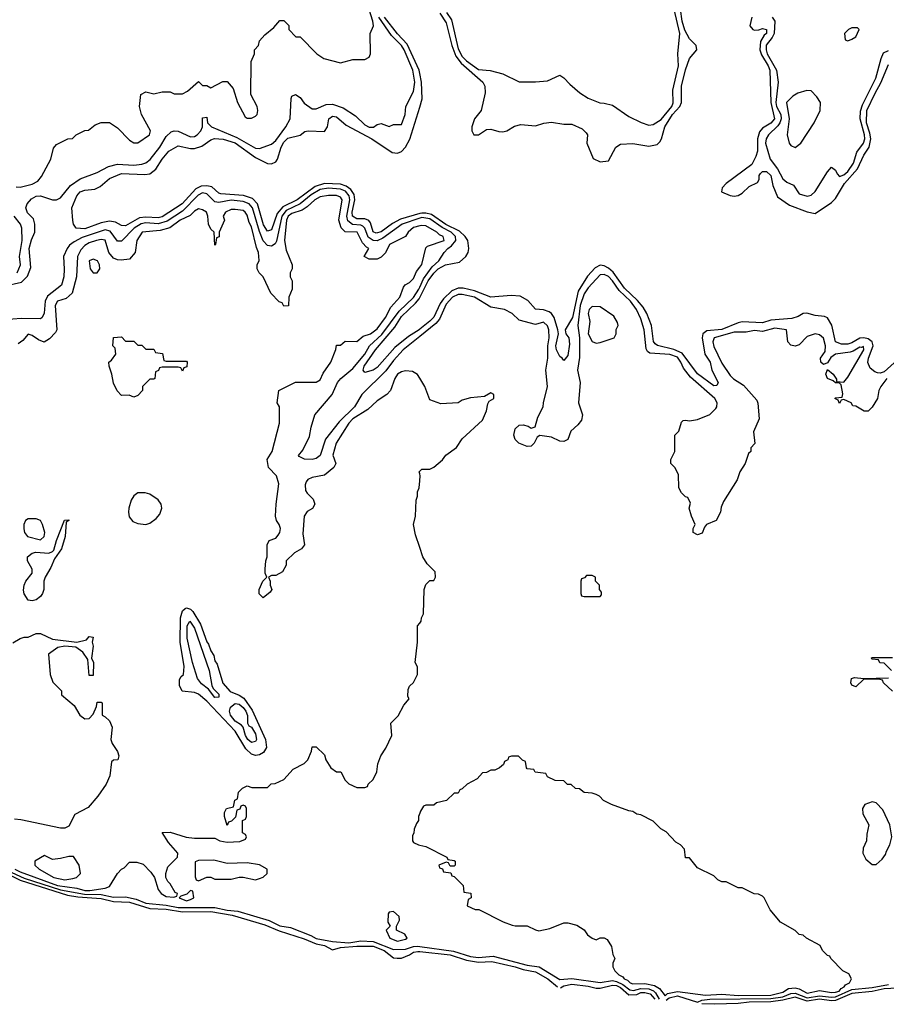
# Model space of a CAD drawing. Header units: inches. Extents: x 2668334 to 2765628, y 828034 to 955234.
# Tile 119 of 218: x 2728028 to 2732300, y 830945 to 835798. Entities that reach past the tile are written whole.
import ezdxf

# ---------------------------------------------------------------- set-up
doc = ezdxf.new("R2010")
doc.units = ezdxf.units.IN
doc.header["$MEASUREMENT"] = 0
doc.layers.add('C7823', color=7, linetype='Continuous')
doc.layers.add('C7833', color=7, linetype='Continuous')

msp = doc.modelspace()

# ---------------------------------------------------------------- linework, layer by layer
at = {"layer": 'C7823', "color": 4}
for points, elevation in [([(2727950, 834484.7), (2728036.5, 834503.5), (2728066.4, 834533.6), (2728083, 834577), (2728074, 834670), (2728086.6, 834713.4), (2728103.5, 834750), (2728103.1, 834790), (2728096.3, 834816.3), (2728065.8, 834845.8), (2728058, 834870), (2728065.1, 834890), (2728085.7, 834914.3), (2728110, 834928.5), (2728130, 834930.4), (2728189.3, 834910.7), (2728210, 834910.5), (2728230, 834920.7), (2728278.9, 834981.1), (2728325.7, 835014.3), (2728410, 835044.9), (2728465.7, 835074.3), (2728510, 835085.8), (2728590, 835081.6), (2728630, 835086), (2728650, 835092.9), (2728671.4, 835108.6), (2728719.1, 835170), (2728750, 835222), (2728774.5, 835245.5), (2728790, 835250.4), (2728810, 835248.8), (2728870, 835220.3), (2728890, 835221.6), (2728902.7, 835230), (2728920.9, 835250), (2728929.5, 835270), (2728930, 835314), (2728950, 835318), (2728954, 835290), (2728974, 835270), (2729097.8, 835217.8), (2729190, 835165.5), (2729210, 835163.6), (2729270, 835184.6), (2729290, 835201.7), (2729340.5, 835270), (2729360.7, 835310), (2729365.6, 835410), (2729370, 835421), (2729388, 835430), (2729410, 835414.8), (2729430, 835386.8), (2729470, 835358), (2729490, 835358), (2729539.5, 835380.5), (2729570, 835382), (2729622.8, 835362.8), (2729683.9, 835323.9), (2729730, 835280.5), (2729750, 835268.7), (2729771.7, 835268.3), (2729790, 835281), (2729810, 835286), (2729850, 835272), (2729870, 835282), (2729910, 835282), (2729929, 835330), (2729932.3, 835370), (2729970, 835444.7), (2729976.5, 835490), (2729966.2, 835550), (2729924, 835650), (2729910.8, 835670.8), (2729860.3, 835720.3), (2729799.2, 835810)], 8), ([(2728010, 834974), (2728030, 834972.2), (2728090, 834986.7), (2728117.6, 835002.4), (2728134.9, 835025.1), (2728181.2, 835110), (2728194.6, 835165.4), (2728210, 835182), (2728266, 835210), (2728288, 835212), (2728306, 835230), (2728350, 835252), (2728367.3, 835252.7), (2728400.2, 835279.8), (2728430, 835291.3), (2728470, 835291.3), (2728510, 835264.7), (2728570, 835204.7), (2728590, 835191.3), (2728610, 835191.3), (2728668, 835230), (2728672.7, 835250), (2728629, 835330), (2728619, 835370), (2728626, 835430), (2728650, 835442), (2728690, 835432), (2728730, 835442), (2728770, 835442), (2728790, 835432), (2728830, 835432), (2728854.6, 835445.4), (2728910, 835494), (2728930, 835474), (2728950, 835474), (2728970, 835462), (2729030, 835494), (2729050, 835494), (2729079.6, 835459.6), (2729102, 835390), (2729139.6, 835319.6), (2729150, 835312), (2729170, 835312), (2729190, 835322), (2729198, 835330), (2729202, 835350), (2729198, 835370), (2729168, 835430), (2729168.4, 835591.6), (2729186, 835630), (2729186, 835650), (2729206, 835670), (2729210, 835694), (2729236.4, 835723.6), (2729280.4, 835759.6), (2729310, 835794), (2729330, 835794), (2729354, 835770), (2729354, 835750), (2729390, 835714), (2729410, 835714), (2729492, 835630), (2729527.1, 835607.1), (2729610, 835586), (2729670, 835602), (2729730, 835602), (2729750, 835614), (2729758, 835630), (2729755.3, 835730), (2729772, 835768), (2729769.3, 835790), (2729750, 835849)], 12), ([(2730000, 835532.4), (2729996.5, 835550), (2729938, 835678), (2729890, 835728.7), (2729825.7, 835810)], 4), ([(2730000, 834842), (2729905, 834815), (2729865.9, 834794.1), (2729810, 834752.1), (2729785.7, 834745.7), (2729770, 834752.3), (2729757.2, 834797.2), (2729748.9, 834808.9), (2729730, 834816.8), (2729690, 834816.2), (2729669.4, 834829.4), (2729667.3, 834850), (2729680.5, 834910), (2729676.5, 834936.5), (2729660.5, 834960.5), (2729637.9, 834977.9), (2729610, 834988), (2729530, 834990.6), (2729484.2, 834975.8), (2729396.5, 834910), (2729324.7, 834875.3), (2729297.4, 834842.6), (2729270, 834762.7), (2729250, 834755.1), (2729230, 834787), (2729199.8, 834890), (2729176, 834916), (2729130.8, 834930.8), (2729020, 834940), (2729010, 834943), (2728974.6, 834974.6), (2728950, 834979.8), (2728923.1, 834976.9), (2728896.5, 834963.5), (2728828.9, 834890), (2728730, 834825.7), (2728710, 834821.1), (2728650, 834825), (2728618.3, 834821.7), (2728550, 834782), (2728530, 834783.6), (2728499.8, 834799.7), (2728470, 834804.7), (2728430, 834796.4), (2728350, 834766.6), (2728306.6, 834770), (2728294, 834790), (2728290, 834808), (2728285.4, 834870), (2728309.6, 834930), (2728327, 834950), (2728350, 834958.4), (2728397.7, 834962.3), (2728424, 834976), (2728470, 835014.4), (2728530, 835040.3), (2728645.1, 835034.9), (2728670, 835038), (2728699.1, 835060.9), (2728730, 835110.4), (2728763.6, 835150), (2728810, 835176.4), (2728870, 835163.1), (2728890, 835163.6), (2728925.8, 835174.2), (2728970, 835205.3), (2728987.7, 835212.3), (2729031.1, 835208.9), (2729090, 835190.2), (2729190, 835118.3), (2729250, 835088.7), (2729270, 835086.7), (2729290, 835097.3), (2729299.5, 835110), (2729316.9, 835170), (2729330, 835194), (2729350, 835213.7), (2729410, 835228), (2729433.6, 835246.4), (2729449.7, 835250.3), (2729530, 835246.7), (2729546, 835270), (2729552.3, 835310), (2729570, 835322.4), (2729590, 835318.4), (2729637.6, 835277.6), (2729764.4, 835210), (2729864, 835144), (2729890, 835140.3), (2729910, 835148.8), (2729930, 835170.4), (2729951.4, 835208.6), (2730000, 835367)], 4), ([(2730000, 834818.9), (2729913.4, 834790), (2729818.4, 834721.6), (2729790, 834707.9), (2729770, 834708.9), (2729745.8, 834725.8), (2729729.9, 834769.9), (2729719.8, 834779.8), (2729710, 834785.5), (2729669.2, 834789.2), (2729645.8, 834805.8), (2729640.2, 834830), (2729654.9, 834910), (2729652.4, 834930), (2729633.4, 834953.3), (2729610, 834963.2), (2729550, 834967.8), (2729510, 834961.5), (2729465.2, 834934.8), (2729410.1, 834889.9), (2729342.3, 834857.7), (2729320.4, 834830), (2729294.4, 834705.6), (2729287.3, 834692.7), (2729270, 834681), (2729250, 834684.4), (2729228.6, 834708.6), (2729210, 834754), (2729176.5, 834870), (2729159.8, 834890), (2729130, 834901.3), (2729070, 834908.2), (2729010, 834896.1), (2728990, 834899.7), (2728950, 834940.4), (2728930, 834943.8), (2728907.5, 834932.5), (2728830, 834854.2), (2728754.5, 834805.5), (2728710, 834792.5), (2728650, 834795.9), (2728627.5, 834792.5), (2728592.4, 834770), (2728530, 834707), (2728510, 834706.6), (2728474.8, 834754.8), (2728450, 834762.2), (2728336, 834724), (2728296.5, 834703.5), (2728274.2, 834685.8), (2728262.8, 834670), (2728244, 834630), (2728248.1, 834568.1), (2728244.9, 834530), (2728233.7, 834490), (2728164.9, 834435), (2728154.3, 834410), (2728148.1, 834351.9), (2728138.8, 834330), (2728130, 834322.7), (2728034.6, 834325.4), (2727910, 834316)], 8), ([(2730000, 834781.3), (2729970, 834773), (2729942.8, 834750), (2729930.7, 834729.3), (2729851.3, 834690), (2729831, 834649), (2729810, 834628), (2729790, 834618), (2729750, 834618), (2729726, 834630), (2729749, 834670), (2729736.9, 834676.9), (2729718.3, 834698.3), (2729691.3, 834750), (2729632.9, 834752.9), (2729612.3, 834772.2), (2729600.5, 834810), (2729618, 834910), (2729610, 834923.7), (2729590, 834931.1), (2729550, 834932.2), (2729510, 834925.6), (2729482.4, 834910), (2729445.2, 834874.8), (2729421.1, 834858.9), (2729370, 834843.1), (2729352.2, 834830), (2729343.8, 834810), (2729333.7, 834710), (2729342, 834662), (2729371, 834590), (2729371.3, 834570), (2729362, 834550), (2729362, 834530), (2729372, 834510), (2729372, 834470), (2729354, 834430), (2729352.7, 834387.3), (2729330, 834386), (2729322, 834402), (2729307.3, 834407.3), (2729266, 834450), (2729228, 834530), (2729208, 834550), (2729198, 834570), (2729198, 834590), (2729208.7, 834611.3), (2729206, 834650), (2729195.6, 834675.6), (2729170, 834777.2), (2729158.9, 834798.9), (2729150, 834834), (2729139.3, 834850), (2729130, 834857), (2729090, 834862.7), (2729070, 834862.7), (2729042.8, 834850), (2729031.3, 834830), (2729038, 834810), (2729012, 834750), (2729011.6, 834728.4), (2728998, 834722), (2728994, 834690), (2728990, 834686), (2728986, 834750), (2728970, 834766), (2728958, 834790), (2728955.3, 834830), (2728948.7, 834850), (2728930, 834861.2), (2728910, 834865.2), (2728890, 834854.5), (2728867.8, 834832.2), (2728819.1, 834810), (2728767.5, 834772.5), (2728720.5, 834759.5), (2728631.3, 834750), (2728604.9, 834710), (2728598, 834650), (2728570, 834618), (2728527.7, 834612.3), (2728510, 834614), (2728490, 834622.9), (2728468, 834650), (2728450, 834711.5), (2728430, 834714.3), (2728406, 834710), (2728370, 834697.4), (2728350, 834684.7), (2728330, 834663.6), (2728313.6, 834630), (2728308.5, 834530), (2728286, 834450), (2728256.7, 834423.3), (2728214.8, 834410), (2728202.6, 834390), (2728211, 834270), (2728204, 834256), (2728174.8, 834225.2), (2728148.9, 834208.9), (2728120.2, 834220.2), (2728090, 834242), (2728070, 834248), (2728042.8, 834217.2), (2728019.8, 834200.2)], 12), ([(2728016.2, 834550), (2728031.6, 834590), (2728027.6, 834630), (2728040.5, 834710), (2728038.4, 834770), (2728031.8, 834790), (2728000.7, 834830)], 12), ([(2730000, 834031.6), (2729989.5, 834049.5), (2729963.7, 834063.7), (2729930, 834067), (2729910, 834062), (2729890.8, 834050), (2729877.3, 834030), (2729856, 833970), (2729838, 833950), (2729790, 833919.3), (2729743.7, 833876.3), (2729670.7, 833830), (2729650.5, 833810), (2729588.8, 833710), (2729570.9, 833650.9), (2729586, 833610), (2729576, 833590), (2729530, 833552.3), (2729470, 833541.5), (2729449.2, 833530.8), (2729440.6, 833519.4), (2729435.5, 833504.5), (2729437.4, 833477.4), (2729444.4, 833464.5), (2729474.8, 833434.8), (2729482.3, 833410), (2729471.9, 833388.1), (2729445.5, 833374.5), (2729430.4, 833350), (2729424.2, 833264.2), (2729431.3, 833210), (2729418, 833190), (2729382, 833170), (2729342, 833130), (2729342, 833110), (2729323.6, 833076.4), (2729290, 833058), (2729270, 833058), (2729254, 833050), (2729262, 833030), (2729262, 833010), (2729271.3, 832990), (2729263.6, 832976.4), (2729228, 832948), (2729208.4, 832968.4), (2729208, 832990), (2729226, 833030), (2729246, 833050), (2729238, 833070), (2729238, 833090), (2729242, 833130), (2729248.7, 833150), (2729248.7, 833210), (2729258, 833230), (2729290, 833242.8), (2729302.3, 833257.8), (2729311.1, 833270), (2729313.7, 833290), (2729307.8, 833310), (2729294, 833330), (2729289.2, 833350), (2729291.8, 833410), (2729305.2, 833510), (2729294, 833550), (2729255.3, 833590), (2729248, 833630), (2729273.2, 833670), (2729308.4, 833808.4), (2729308, 833890), (2729298, 833910), (2729306, 833970), (2729388.4, 834011.6), (2729490, 834012), (2729510, 834022), (2729524.7, 834055.3), (2729562, 834110), (2729587.3, 834172.7), (2729590, 834194), (2729610, 834194), (2729632.7, 834212.7), (2729690, 834212), (2729722, 834238), (2729757.2, 834250), (2729790, 834273.4), (2729831.3, 834330), (2729858.4, 834381.6), (2729901.2, 834430), (2729920.2, 834479.8), (2729928.9, 834491.1), (2729950, 834502), (2729970, 834522), (2729983.7, 834556.3), (2730000, 834578.4)], 12), ([(2730000, 834235.6), (2729918.7, 834170), (2729870, 834118.7), (2729832.2, 834067.8), (2729714.9, 833950), (2729678.3, 833890), (2729603.6, 833816.4), (2729535.5, 833730), (2729510, 833649.5), (2729490, 833635.1), (2729469.6, 833629.6), (2729432.5, 833632.5), (2729405.2, 833645.2), (2729402, 833650), (2729424.2, 833675.8), (2729456.9, 833743.1), (2729464.2, 833790), (2729483.5, 833850), (2729568.6, 833950), (2729594.7, 834010), (2729611.5, 834030), (2729670, 834078), (2729728.7, 834150), (2729753.1, 834190), (2729813, 834247), (2729898.8, 834361.2), (2729970, 834429.2), (2729995.4, 834470), (2730000, 834480)], 8), ([(2730000, 834271.8), (2729997.7, 834270), (2729944.2, 834235.8), (2729878.1, 834181.9), (2729790, 834084), (2729770, 834069.7), (2729730, 834059.3), (2729720.9, 834070), (2729725.4, 834090), (2729782.3, 834170), (2729877.9, 834282.1), (2729910, 834334.4), (2729979.9, 834400.1), (2729997.3, 834422.7), (2730000, 834428.2)], 4), ([(2730000, 833196), (2729979, 833259), (2729968.7, 833310), (2729979, 833350), (2729982, 833430), (2729988.7, 833450), (2729988.7, 833470), (2729997.2, 833490), (2730000, 833525)], 12), ([(2730000, 833560), (2729998, 833570), (2730000, 833572)], 12), ([(2728004.9, 831610), (2728030, 831597.1), (2728214.4, 831530), (2728310, 831516.6), (2728350, 831505.4), (2728374.5, 831505.5), (2728450, 831516.4), (2728470, 831524.9), (2728509.6, 831590), (2728530, 831610.8), (2728542.7, 831617.3), (2728570, 831644.7), (2728605.4, 831645.4), (2728636, 831636), (2728675.3, 831595.3), (2728692, 831570), (2728711.3, 831510), (2728724.7, 831490), (2728750, 831476), (2728788, 831472), (2728802, 831478), (2728806, 831490), (2728795.3, 831495.3), (2728770, 831538), (2728758, 831550), (2728748, 831570), (2728748, 831590), (2728758, 831622), (2728806, 831670), (2728808, 831690), (2728762, 831742), (2728730, 831792), (2728770, 831792.7), (2728848.5, 831768.5), (2728890, 831763), (2728990, 831762.8), (2729014, 831750), (2729050, 831744), (2729112.7, 831747.3), (2729142, 831758), (2729146, 831770), (2729142, 831782), (2729126, 831790), (2729126, 831850), (2729142, 831858), (2729146, 831870), (2729146, 831910), (2729142, 831922), (2729130, 831926), (2729118, 831922), (2729112.7, 831907.3), (2729098, 831902), (2729092.7, 831867.3), (2729072.7, 831847.3), (2729058, 831842), (2729050, 831826), (2729038, 831870), (2729038, 831890), (2729048, 831910), (2729082, 831918), (2729088.4, 831951.6), (2729102, 831958), (2729106, 831990), (2729126, 832010), (2729150, 832022), (2729172.7, 832012.7), (2729250, 832014), (2729268.4, 832031.6), (2729287.3, 832032.7), (2729330, 832052), (2729376.4, 832103.6), (2729430, 832132), (2729448, 832150), (2729467.3, 832192.7), (2729470, 832214), (2729490, 832214), (2729530, 832174), (2729538, 832150), (2729562, 832110), (2729590, 832091.3), (2729610.8, 832090.8), (2729632, 832050), (2729650, 832032), (2729690, 832014), (2729730, 832014), (2729742, 832018), (2729746, 832030), (2729770, 832052), (2729788.7, 832090), (2729794, 832130), (2729808.7, 832170), (2729832.9, 832207.1), (2729862, 832270), (2729858, 832330), (2729894.2, 832365.8), (2729921.2, 832418.8), (2729948, 832450), (2729942, 832462), (2729943.2, 832496.8), (2729950, 832512), (2729969, 832531), (2729988.7, 832570), (2729988.4, 832608.4), (2729978, 832630), (2729989, 832730), (2729988.7, 832810), (2730000, 832823.8)], 12), ([(2727994, 832726), (2728030, 832747.7), (2728050, 832754.8), (2728070, 832754.8), (2728110, 832772), (2728130, 832772), (2728190, 832744), (2728310, 832730.4), (2728358, 832742), (2728370, 832758), (2728390, 832754), (2728384.7, 832730), (2728391, 832710), (2728382, 832650), (2728391.3, 832630), (2728390, 832566), (2728370, 832566), (2728364.7, 832644.7), (2728339.7, 832679.7), (2728304.8, 832704.8), (2728250, 832709.6), (2728216.7, 832703.3), (2728170.7, 832670), (2728177.6, 832570), (2728191.8, 832531.8), (2728234, 832490), (2728234, 832470), (2728296.9, 832416.9), (2728324.7, 832370), (2728350, 832352), (2728370, 832354), (2728390, 832374), (2728407.3, 832412.7), (2728410, 832434), (2728430, 832434), (2728434, 832430), (2728434, 832370), (2728450, 832362), (2728470, 832342), (2728484.7, 832310), (2728478, 832250), (2728484.7, 832230), (2728510.8, 832190), (2728516, 832170), (2728512, 832150), (2728490, 832148), (2728481, 832139), (2728472, 832070), (2728454, 832030), (2728413, 831970), (2728365.3, 831914.7), (2728299.1, 831880.9), (2728270, 831822.7), (2728250, 831812.7), (2728230, 831813.2), (2728034.5, 831854.5), (2728002.5, 831857.5)], 12), ([(2730000, 831886.5), (2729994, 831870), (2729994, 831850), (2729983.6, 831836.4), (2729972.7, 831807.3), (2729971.6, 831788.4), (2729963.6, 831776.4), (2729964.7, 831750), (2729970, 831742), (2729994, 831730), (2730000, 831728.7)], 12), ([(2727990, 831594.8), (2728050, 831566.2), (2728228.8, 831508.8), (2728347.5, 831487.5), (2728430, 831485.9), (2728490, 831472.8), (2728550, 831474.7), (2728602.9, 831462.9), (2728650, 831443.5), (2728750, 831433.5), (2728810, 831421.3), (2728990, 831421.5), (2729050, 831408.5), (2729103.1, 831403.1), (2729257.5, 831357.5), (2729310, 831332), (2729363.4, 831323.4), (2729463.7, 831283.7), (2729490, 831268.3), (2729570, 831255), (2729650, 831248.4), (2729710, 831256.8), (2729770, 831255), (2729870, 831214), (2729930, 831216.3), (2729970, 831229.5), (2729990, 831231), (2730000, 831229.6)], 8), ([(2727980.7, 831580.7), (2728030, 831555.7), (2728263.3, 831483.3), (2728314, 831474), (2728430, 831466.8), (2728490, 831451.1), (2728570, 831447.8), (2728670, 831416.6), (2728750, 831413), (2728830, 831401), (2728970, 831402.1), (2729075.8, 831384.2), (2729235.9, 831335.9), (2729306.4, 831306.4), (2729430, 831267.4), (2729490, 831242.5), (2729530, 831234.3), (2729570, 831213.2), (2729610, 831224.2), (2729690, 831231.7), (2729770, 831230.7), (2729824.6, 831210), (2729870, 831174.4), (2729888.4, 831171.6), (2729910, 831172.8), (2729950, 831188), (2729970, 831202), (2729990, 831205.5), (2730000, 831204.5)], 4)]:
    msp.add_lwpolyline(points, dxfattribs=dict(at, elevation=elevation))
for points, elevation in [([(2728390, 834618), (2728371.3, 834610), (2728374.8, 834570), (2728390, 834551), (2728410, 834551), (2728422.7, 834570), (2728420.9, 834590), (2728412, 834610)], 16), ([(2728550, 834214), (2728590, 834214), (2728610, 834194), (2728630, 834194), (2728650, 834174), (2728690, 834174), (2728698, 834158), (2728732.7, 834152.7), (2728738, 834118), (2728750, 834114), (2728850, 834114), (2728854, 834110), (2728852.7, 834087.3), (2728838, 834082), (2728830, 834066), (2728822, 834082), (2728810, 834086), (2728730, 834086), (2728718, 834082), (2728712, 834068), (2728698, 834062), (2728694, 834030), (2728690, 834026), (2728670, 834026), (2728634, 833990), (2728634, 833970), (2728610, 833946), (2728590, 833938), (2728567.3, 833947.3), (2728530, 833946), (2728508.4, 833968.4), (2728490, 834006), (2728482, 834050), (2728468.7, 834090), (2728468, 834110), (2728480.4, 834119.6), (2728502, 834150), (2728499, 834179), (2728488, 834190), (2728490, 834232), (2728530, 834234)], 12), ([(2728646.3, 833466.3), (2728610, 833466.3), (2728590, 833451.8), (2728578.3, 833430), (2728566.3, 833390), (2728564, 833370), (2728568.2, 833348.2), (2728585.1, 833325.1), (2728610, 833314), (2728649.5, 833310.5), (2728670, 833316.3), (2728700.1, 833339.9), (2728718.7, 833361.3), (2728729.5, 833390), (2728725.1, 833410), (2728711.1, 833431.1), (2728670, 833459.6)], 16), ([(2728090, 832934), (2728070, 832937.2), (2728050, 832968.7), (2728046.2, 832986.2), (2728049.6, 833010), (2728058.4, 833030), (2728089.3, 833070), (2728089.4, 833090), (2728066.6, 833130), (2728066, 833150), (2728090, 833168.2), (2728107.4, 833172.6), (2728171.6, 833168.4), (2728190, 833176.3), (2728197.1, 833182.9), (2728210, 833230.8), (2728249.7, 833330.3), (2728270, 833332), (2728270, 833328.7), (2728258, 833322), (2728252.9, 833250), (2728234.6, 833190), (2728199.9, 833140.1), (2728182.3, 833097.7), (2728154, 833050), (2728147.3, 833030), (2728147.3, 832990), (2728140.7, 832970), (2728130, 832954), (2728110, 832939)], 12), ([(2728110, 833338), (2728070, 833337), (2728056, 833330), (2728048, 833310), (2728048.1, 833288.1), (2728051, 833270), (2728066, 833250), (2728130, 833234.8), (2728149, 833250), (2728151.8, 833270), (2728140.9, 833310), (2728130, 833329)], 16), ([(2729190, 832171.8), (2729170, 832178), (2729143.1, 832203.1), (2729090.5, 832290.5), (2728950, 832438.7), (2728910, 832473.6), (2728890, 832480.9), (2728828.7, 832488.7), (2728816.4, 832516.4), (2728816.4, 832543.6), (2728822, 832558), (2728835.3, 832570), (2728839.5, 832610), (2728819.8, 832730), (2728820.8, 832850), (2728830, 832884.9), (2728843.8, 832896.2), (2728850, 832898.9), (2728870, 832892), (2728881, 832881), (2728918.6, 832818.6), (2728950, 832731), (2728959.5, 832719.5), (2728970, 832686.8), (2728984.7, 832664.7), (2728990, 832638), (2729002, 832622), (2729030, 832527.7), (2729065.8, 832485.8), (2729110, 832469), (2729133.1, 832453.1), (2729173.9, 832393.9), (2729240.3, 832250), (2729244.9, 832210), (2729230, 832185.2), (2729210, 832175.1)], 12), ([(2728990, 832457.6), (2728958.5, 832498.5), (2728923.8, 832523.8), (2728904.2, 832550), (2728880.3, 832630), (2728853.6, 832750), (2728854.3, 832810), (2728867.4, 832832.6), (2728890, 832798), (2728961.3, 832590), (2728975.4, 832515.4), (2728981.7, 832501.7), (2729010, 832472.7), (2729010, 832458)], 8), ([(2729170, 832235.8), (2729153.3, 832250), (2729140.9, 832270), (2729129.6, 832310), (2729121.3, 832321.3), (2729090, 832339.7), (2729067.6, 832370), (2729062, 832390), (2729066.6, 832410), (2729090, 832427.2), (2729110, 832424), (2729130, 832407.8), (2729142.9, 832390), (2729151.2, 832368.8), (2729150.4, 832330), (2729158, 832318), (2729170, 832310.4), (2729190, 832277.3), (2729194.7, 832250), (2729190, 832239.5)], 8), ([(2728150, 831678), (2728102, 831650), (2728102, 831630), (2728124.7, 831610), (2728196, 831570), (2728250, 831558), (2728290, 831565.5), (2728308, 831570), (2728328, 831590), (2728322, 831630), (2728294, 831674), (2728270, 831674), (2728230, 831662.7), (2728190, 831659)], 16), ([(2728984.5, 831655.5), (2728910, 831654), (2728892.7, 831647.3), (2728892.7, 831572.7), (2728898, 831558), (2728910, 831554), (2728950, 831572), (2728970, 831571.3), (2728990, 831562), (2729070, 831562), (2729110, 831572), (2729130, 831572), (2729190, 831558), (2729210, 831564.7), (2729228.9, 831571.1), (2729248, 831590), (2729248.7, 831610), (2729210, 831632), (2729150, 831642.7), (2729050, 831639)], 12), ([(2728870, 831506), (2728852.7, 831487.3), (2728822, 831478), (2728814, 831470), (2728850, 831454), (2728870, 831462), (2728886, 831470), (2728882, 831502)], 12), ([(2729870, 831402), (2729850, 831398), (2729844.7, 831390), (2729842, 831350), (2729854, 831330), (2729834, 831310), (2729852, 831270), (2729890, 831256), (2729930, 831266), (2729938, 831270), (2729926, 831290), (2729886, 831310), (2729886, 831330), (2729900.4, 831359.6), (2729898, 831378)], 12)]:
    msp.add_lwpolyline(points, close=True, dxfattribs=dict(at, elevation=elevation))
at = {"layer": 'C7833', "color": 4}
for points, elevation in [([(2730099.3, 835830), (2730130, 835782.4), (2730157.5, 835670), (2730178.3, 835618.3), (2730204.2, 835584.2), (2730310.8, 835490.8), (2730321.3, 835470), (2730322.2, 835437.8), (2730303, 835350), (2730270, 835309.3), (2730256.4, 835270), (2730256.3, 835250), (2730267.3, 835230), (2730290, 835230.8), (2730330, 835256.3), (2730350, 835258.8), (2730390, 835246.8), (2730410, 835246), (2730430, 835250.8), (2730467, 835273), (2730498, 835282), (2730570, 835274), (2730612, 835288), (2730650, 835292.4), (2730710, 835283.8), (2730750, 835283.8), (2730800.3, 835260.3), (2730821.1, 835241.1), (2730827.3, 835230), (2730823.8, 835190), (2730854.4, 835114.4), (2730890, 835097.3), (2730930, 835102.8), (2730966, 835170), (2730990, 835184), (2731050, 835188.4), (2731130, 835174.3), (2731170, 835183.6), (2731183.7, 835196.3), (2731192, 835210), (2731208.8, 835270), (2731246.6, 835330), (2731282.8, 835370), (2731289.8, 835390), (2731289.8, 835469.8), (2731310, 835550.8), (2731330, 835606), (2731366.6, 835650), (2731362, 835670), (2731330, 835703.6), (2731306.7, 835746.7), (2731294, 835790), (2731285.4, 835850)], 4), ([(2730132.7, 835832.7), (2730156.5, 835796.5), (2730190, 835654.4), (2730210, 835616.9), (2730230, 835594.7), (2730290, 835552.4), (2730347.1, 835547.1), (2730410, 835531), (2730490, 835491.3), (2730570, 835491), (2730630, 835496), (2730690, 835524.7), (2730710, 835512), (2730739.8, 835479.8), (2730790, 835438), (2730830, 835411), (2730887.9, 835387.9), (2730910, 835386.8), (2730950, 835376), (2731030, 835321), (2731090.9, 835290.9), (2731130, 835278), (2731150, 835281), (2731190, 835305.7), (2731242.3, 835370), (2731250, 835387.7), (2731246.9, 835450), (2731275.9, 835570), (2731273.1, 835630), (2731281.5, 835730), (2731254.6, 835850)], 8), ([(2731637, 835810), (2731627.4, 835767.4), (2731642.8, 835750), (2731650, 835746.4), (2731671.7, 835748.3), (2731690, 835754.9), (2731710.2, 835750.2), (2731710.2, 835730), (2731698, 835722), (2731679.1, 835690), (2731676, 835650), (2731684.5, 835624.5), (2731718.2, 835570), (2731725.6, 835550), (2731730.1, 835390), (2731748.9, 835310), (2731730, 835287.6), (2731690, 835263.5), (2731675.5, 835244.5), (2731665.5, 835210), (2731664.9, 835150), (2731656.9, 835123.1), (2731636.5, 835083.5), (2731510.7, 834990), (2731490.8, 834970), (2731486.8, 834950), (2731530, 834930.7), (2731550, 834927.3), (2731570, 834930.8), (2731590, 834942.8), (2731623.7, 834976.3), (2731665.2, 834994.8), (2731672.7, 835010), (2731672.7, 835030), (2731679.5, 835040.5), (2731689.6, 835050.4), (2731709.6, 835050.4), (2731730.2, 835030), (2731741.2, 834981.2), (2731764.2, 834924.2), (2731823.4, 834883.4), (2731910, 834850.3), (2731950, 834842.8), (2732030, 834897.4), (2732050, 834917.4), (2732094.2, 834990), (2732157.7, 835062.3), (2732188.9, 835130), (2732215.3, 835170), (2732223.7, 835210), (2732219.2, 835239.2), (2732202.7, 835290), (2732204.1, 835350), (2732244.3, 835435.7), (2732273.7, 835486.3), (2732310, 835576.4)], 4), ([(2731738, 835810), (2731750.3, 835790.3), (2731747.1, 835730), (2731737.5, 835710), (2731707.9, 835672.1), (2731707.2, 835650), (2731712.7, 835630), (2731759.2, 835550), (2731766.2, 835490), (2731755.7, 835390), (2731759.5, 835370), (2731779.4, 835330), (2731782, 835310), (2731775.4, 835290), (2731764.6, 835275.4), (2731718.9, 835230), (2731708, 835210), (2731704.9, 835190), (2731728.2, 835110), (2731763.1, 835063.1), (2731790, 835013.4), (2731810, 834997.3), (2731842, 834982), (2731870, 834938.8), (2731910, 834928.2), (2731930, 834933), (2731950, 834950.6), (2732010, 835047.3), (2732030, 835070.7), (2732050, 835056), (2732057.5, 835037.5), (2732070, 835024.9), (2732090, 835034), (2732110, 835050.3), (2732138.4, 835090), (2732155, 835145), (2732186.9, 835190), (2732193.8, 835210), (2732192.8, 835230), (2732170.6, 835310), (2732173.3, 835346.7), (2732182, 835378), (2732248.3, 835510), (2732274.1, 835605.9), (2732285.9, 835634.1), (2732310, 835646.7)], 8), ([(2730000, 835367), (2730012.4, 835407.6), (2730008.4, 835490), (2730000, 835532.4)], 4), ([(2730000, 834428.2), (2730041.4, 834510), (2730070, 834547.9), (2730091.2, 834570), (2730127.6, 834590), (2730196.4, 834603.6), (2730227.4, 834630), (2730238.9, 834650), (2730242, 834670), (2730237.2, 834710), (2730223.6, 834730), (2730195.3, 834755.3), (2730128.3, 834788.3), (2730057.4, 834837.4), (2730030, 834844.9), (2730010, 834844.9), (2730000, 834842)], 4), ([(2730000, 834480), (2730018.9, 834521.1), (2730060.6, 834579.4), (2730094.7, 834610), (2730120.7, 834650), (2730138.4, 834670), (2730157.2, 834682.8), (2730177.4, 834710), (2730177.1, 834730), (2730154.8, 834750), (2730110, 834773.7), (2730050, 834816.4), (2730010, 834822.2), (2730000, 834818.9)], 8), ([(2730000, 834578.4), (2730010, 834592), (2730030, 834674), (2730038, 834682), (2730121.2, 834710), (2730116, 834730), (2730097.2, 834737.2), (2730084, 834750), (2730030, 834781.2), (2730010, 834784), (2730000, 834781.3)], 12), ([(2732390, 834152.8), (2732290, 834062), (2732270, 834055.4), (2732257.1, 834057.1), (2732242.7, 834062.7), (2732220.6, 834080.6), (2732208.5, 834108.5), (2732212.3, 834130), (2732235.9, 834190), (2732229.8, 834210), (2732210, 834224.8), (2732190, 834229.8), (2732170, 834228.2), (2732130, 834205.3), (2732110, 834198.9), (2732079.4, 834199.4), (2732050, 834209.7), (2732031.8, 834291.8), (2732010, 834327.8), (2731994.7, 834334.7), (2731950, 834339.7), (2731907.9, 834352.1), (2731890.5, 834349.5), (2731865.2, 834334.8), (2731834.1, 834325.9), (2731730, 834317.6), (2731690, 834303.1), (2731590, 834308.6), (2731570, 834304.5), (2731490, 834270.6), (2731415.6, 834264.4), (2731395.3, 834250), (2731392.7, 834230), (2731406, 834150), (2731432.4, 834110), (2731440.7, 834070), (2731470.5, 834010), (2731464.7, 833995.3), (2731450, 833993.2), (2731370, 834052), (2731294.4, 834154.4), (2731253.1, 834173.1), (2731171.8, 834191.8), (2731160.6, 834200.6), (2731151.9, 834211.9), (2731142.2, 834290), (2731119.3, 834350), (2731100.8, 834380.8), (2731073.5, 834413.5), (2731010, 834474), (2730953.1, 834553.1), (2730930, 834573.5), (2730910, 834584.4), (2730890, 834587.9), (2730864.7, 834575.3), (2730826.9, 834533.1), (2730780.3, 834459.7), (2730753.7, 834330), (2730716.3, 834270), (2730720.7, 834250), (2730735.5, 834230), (2730739, 834199), (2730730, 834142), (2730710, 834118), (2730702, 834130), (2730690, 834137.2), (2730674, 834170), (2730671.5, 834190), (2730683.6, 834250), (2730680.7, 834270), (2730663.5, 834330), (2730650, 834349.6), (2730638.2, 834358.2), (2730610, 834367.1), (2730570, 834371.8), (2730533.4, 834413.4), (2730494.9, 834434.9), (2730450, 834438.2), (2730350, 834430.9), (2730270, 834462), (2730214.3, 834474.3), (2730190, 834474.6), (2730158.4, 834461.6), (2730117.9, 834422.1), (2730101.2, 834398.8), (2730070, 834332.4), (2730050, 834311.8), (2730000, 834271.8)], 4), ([(2732302, 834030), (2732272.4, 833990), (2732262.8, 833970), (2732256.3, 833930), (2732230, 833888.7), (2732210, 833868), (2732191.6, 833868.4), (2732150, 833893.2), (2732135.3, 833895.3), (2732126, 833910), (2732090, 833926), (2732078, 833922), (2732070, 833906), (2732062, 833922), (2732046, 833930), (2732050, 833934), (2732082, 833938), (2732086, 833954), (2732078, 833998), (2732067.3, 834007.3), (2732050, 834008), (2732038, 834018), (2732010, 834028.7), (2732002, 834050), (2732010, 834074), (2732038, 834050), (2732054, 834026), (2732054, 834014), (2732090, 834011.3), (2732110, 834036), (2732189.2, 834170), (2732187.3, 834187.3), (2732178, 834182), (2732170, 834183.7), (2732136.7, 834163.3), (2732121.2, 834158.8), (2732050, 834149.2), (2732026.4, 834133.6), (2732010, 834106), (2731990, 834098), (2731978, 834110), (2731975.3, 834130), (2731998, 834162), (2731999.6, 834190), (2731990, 834228.7), (2731970, 834245.2), (2731948.9, 834248.9), (2731910, 834236), (2731870, 834195.3), (2731850, 834188.7), (2731830, 834194), (2731814, 834210), (2731808, 834270), (2731750, 834277.4), (2731690, 834261.1), (2731650, 834266.6), (2731610, 834258), (2731550, 834258.2), (2731450.7, 834230), (2731444.6, 834210), (2731450, 834187.3), (2731490, 834105.5), (2731530, 834044.9), (2731546.9, 834026.9), (2731595.8, 833995.8), (2731662, 833922), (2731667.3, 833907.3), (2731673, 833830), (2731646, 833766), (2731651.6, 833708.4), (2731632.7, 833687.3), (2731632, 833670), (2731621, 833659), (2731604.7, 833610), (2731578, 833570), (2731564.7, 833530), (2731496.9, 833423.1), (2731485.4, 833394.6), (2731482, 833370), (2731462, 833330), (2731414, 833310), (2731403.6, 833296.4), (2731392.7, 833267.3), (2731370, 833258), (2731348, 833270), (2731348, 833290), (2731358, 833310), (2731339, 833350), (2731328, 833390), (2731334.6, 833414.6), (2731322, 833442), (2731310, 833446), (2731290, 833466), (2731278, 833490), (2731276.4, 833556.4), (2731258, 833590), (2731238, 833610), (2731238, 833630), (2731258, 833670), (2731258, 833750), (2731278, 833770), (2731290, 833814), (2731298, 833822), (2731310, 833824.7), (2731330, 833821), (2731370, 833826.8), (2731430, 833852.2), (2731459.3, 833880.7), (2731465.1, 833890), (2731466.9, 833910), (2731454.7, 833930), (2731335.5, 834035.5), (2731300.6, 834080.6), (2731287.4, 834110), (2731270, 834134.4), (2731233.1, 834146.9), (2731133.7, 834153.7), (2731122, 834162), (2731115.6, 834175.6), (2731107.1, 834270), (2731090, 834323.7), (2731068.5, 834370), (2731038.4, 834410), (2730983.9, 834463.9), (2730950, 834511.1), (2730930, 834532.1), (2730910, 834541.3), (2730890, 834539.6), (2730830, 834476.3), (2730810, 834447.3), (2730790.2, 834390), (2730780.2, 834290), (2730787.3, 834230), (2730786.9, 834133.1), (2730777, 834070), (2730790.4, 834010), (2730782.4, 833910), (2730801.6, 833850), (2730796.7, 833823.3), (2730779.5, 833800.5), (2730744.9, 833770), (2730730, 833729.2), (2730710, 833719.3), (2730690, 833720.9), (2730650, 833740.9), (2730591.6, 833748.4), (2730579.6, 833740.4), (2730564.7, 833710), (2730550, 833695.3), (2730530, 833694), (2730488, 833710), (2730470, 833728), (2730464, 833750), (2730470, 833782), (2730490, 833798.8), (2730510, 833801), (2730534.8, 833794.8), (2730550, 833784.7), (2730568.4, 833791.6), (2730582, 833838), (2730609.3, 833890), (2730609.4, 833910), (2730629.7, 833990), (2730621.7, 834070), (2730632.3, 834130), (2730631.7, 834190), (2730638.8, 834230), (2730636.1, 834270), (2730630, 834289.3), (2730610, 834307), (2730570, 834295.6), (2730490, 834317.2), (2730455.3, 834350), (2730418, 834370), (2730350, 834380.9), (2730269.3, 834430), (2730210, 834443.1), (2730190, 834443.5), (2730161.8, 834430), (2730130, 834395.6), (2730098.1, 834321.9), (2730080, 834300), (2730000, 834235.6)], 8), ([(2730000, 833572), (2730010, 833582), (2730050, 833582), (2730070, 833592), (2730112.1, 833627.9), (2730129.3, 833650.7), (2730182, 833690), (2730210, 833732), (2730310, 833824.7), (2730329.2, 833870), (2730335.3, 833904.7), (2730342, 833918), (2730366, 833930), (2730366, 833950), (2730350, 833958), (2730319.6, 833940.4), (2730250, 833934), (2730210, 833922), (2730190, 833908.7), (2730104.7, 833904.7), (2730050, 833924), (2730024.5, 833990), (2730000, 834031.6)], 12), ([(2730000, 833525), (2730002, 833550), (2730000, 833560)], 12), ([(2730000, 832823.8), (2730007.3, 832832.7), (2730008, 832850), (2730018, 832870), (2730022, 832990), (2730030, 833014), (2730050, 833034), (2730070, 833034), (2730078, 833050), (2730076.4, 833076.4), (2730036.4, 833116.4), (2730015.3, 833150), (2730000, 833196)], 12), ([(2732326, 832590), (2732290, 832626), (2732268.4, 832628.4), (2732262, 832642), (2732230, 832646), (2732226, 832650), (2732230, 832654), (2732330, 832654)], 8), ([(2732330, 832488), (2732286, 832530), (2732282, 832542), (2732270, 832546), (2732190, 832548), (2732150, 832509.2), (2732130, 832518), (2732125.2, 832530), (2732129, 832551), (2732144, 832556), (2732190, 832551.3), (2732310, 832554)], 8), ([(2730000, 831728.7), (2730030, 831722), (2730134, 831670), (2730138, 831658), (2730170, 831654), (2730174, 831650), (2730174, 831630), (2730170, 831626), (2730150, 831626), (2730142, 831642), (2730130, 831646), (2730094, 831630), (2730098, 831618), (2730112.7, 831612.7), (2730118, 831598), (2730152.7, 831592.7), (2730158, 831578), (2730170, 831574), (2730214, 831530), (2730218, 831498), (2730252.7, 831492.7), (2730254, 831470), (2730238, 831462), (2730234, 831430), (2730272.7, 831412.7), (2730291.6, 831411.6), (2730411.1, 831351.1), (2730455.3, 831335.3), (2730470, 831331), (2730530, 831331.3), (2730570, 831311), (2730587.1, 831307.1), (2730642, 831318), (2730710, 831346), (2730730, 831346), (2730774.4, 831334.4), (2730810, 831311.3), (2730827.1, 831287.1), (2730850, 831271.3), (2730870, 831262), (2730890, 831272), (2730910, 831272), (2730923.6, 831263.6), (2730944.7, 831230), (2730952, 831190), (2730962, 831170), (2730952.7, 831147.3), (2730952, 831130), (2730962, 831110), (2730981, 831090), (2731000.5, 831080.5), (2731008, 831070), (2731024.2, 831064.2), (2731037.3, 831050), (2731050, 831046.2), (2731110, 831046.7), (2731157.3, 831037.3), (2731182.3, 831022.3), (2731210, 830986.7), (2731222, 830998), (2731270, 831008.5), (2731409.5, 830989.5), (2731490, 830994.4), (2731570, 830987.8), (2731730, 830989.7), (2731790, 831005), (2731818.3, 831021.7), (2731850, 831026.2), (2731870, 831021.3), (2731910, 830999.7), (2731970, 831012.4), (2732030, 831002.3), (2732050, 831003.8), (2732067.3, 831010), (2732077, 831023), (2732092, 831030), (2732098.9, 831041.1), (2732118, 831050), (2732128, 831070), (2732115.3, 831095.3), (2732086, 831110), (2732026, 831170), (2732022, 831182), (2732010, 831186), (2731986, 831210), (2731974.6, 831234.6), (2731906, 831270), (2731890, 831286), (2731870, 831288), (2731850, 831308), (2731778, 831350), (2731728, 831410), (2731698, 831470), (2731690, 831478), (2731670, 831488), (2731648.4, 831488.4), (2731590, 831518), (2731570, 831518), (2731510, 831548), (2731490, 831548), (2731470, 831558), (2731450, 831578), (2731370, 831618), (2731330, 831666), (2731310, 831666), (2731306, 831710), (2731286, 831730), (2731263.1, 831743.1), (2731214.6, 831794.6), (2731188.9, 831808.9), (2731150, 831848), (2731090, 831878), (2731070, 831882), (2731050, 831895.3), (2731030, 831898), (2730946, 831930), (2730906, 831950), (2730886, 831970), (2730870, 831978), (2730850, 831986), (2730810, 831988), (2730787.3, 832007.3), (2730768.4, 832008.4), (2730747.3, 832027.3), (2730728.4, 832028.4), (2730710, 832046), (2730668.4, 832048.4), (2730630, 832066), (2730622, 832082), (2730568.4, 832088.4), (2730562, 832102), (2730530, 832106), (2730526, 832110), (2730522, 832142), (2730507.3, 832147.3), (2730487.3, 832167.3), (2730452.7, 832167.3), (2730438, 832162), (2730434, 832150), (2730418, 832142), (2730412.7, 832127.3), (2730394, 832110), (2730370, 832098), (2730350, 832098), (2730330, 832088), (2730310, 832086), (2730283.6, 832056.4), (2730234, 832030), (2730210, 832006), (2730198, 832002), (2730190, 831986), (2730170, 831986), (2730131.6, 831948.4), (2730082, 831938), (2730070, 831926), (2730030, 831926), (2730018, 831922), (2730003.6, 831896.4), (2730000, 831886.5)], 12), ([(2730000, 831229.6), (2730166.5, 831206.5), (2730250, 831180.1), (2730290, 831175.5), (2730361.4, 831181.4), (2730530, 831137.8), (2730589.4, 831129.4), (2730690, 831067), (2730750, 831071.4), (2730890, 831052.9), (2730950, 831061.5), (2730970, 831057.5), (2731001.9, 831041.9), (2731036.1, 831016.1), (2731053.1, 831013.1), (2731090, 831022.4), (2731130, 831020.6), (2731151.6, 831011.7), (2731161.9, 831001.9), (2731180.1, 830970)], 8), ([(2730000, 831204.5), (2730150, 831188.4), (2730230, 831162.9), (2730290, 831152.8), (2730356.2, 831156.2), (2730470, 831130.1), (2730510, 831115.4), (2730570, 831104.3), (2730631.4, 831070), (2730679.6, 831030)], 4), ([(2730693.6, 831026.4), (2730710, 831036.3), (2730750, 831044.6), (2730830, 831033.8), (2730870, 831023.5), (2730890, 831023.9), (2730950, 831039.6), (2730970, 831036.6), (2730990, 831026.9), (2731030, 830991.3), (2731070, 830993.3), (2731090, 831002.5), (2731110, 831003.3), (2731135.7, 830995.7), (2731158.8, 830970)], 4), ([(2731215.2, 830964.8), (2731230, 830975.7), (2731270, 830986.1), (2731370, 830955.3), (2731390, 830964.6), (2731430, 830970.1), (2731730, 830973.3), (2731790, 830981.7), (2731830, 830998), (2731850, 831000.3), (2731910, 830977.2), (2731970, 830987.1), (2732030, 830979.2), (2732050, 830980.7), (2732130, 831017.1), (2732230, 831027.7), (2732310, 831042.9)], 8), ([(2732490, 831030.1), (2732290, 831020.1), (2732230, 831007.9), (2732130, 830997.7), (2732050, 830963.6), (2732030, 830962.1), (2731970, 830970.1), (2731910, 830960.1), (2731850, 830980.6), (2731790, 830964.2), (2731730, 830956.7), (2731624.4, 830955.6), (2731570, 830948.9), (2731455.4, 830944.6), (2731390, 830946.3)], 4)]:
    msp.add_lwpolyline(points, dxfattribs=dict(at, elevation=elevation))
at = {"layer": 'C7833', "color": 4, "elevation": 12}
for points in [[(2732158, 835758), (2732130, 835758), (2732114, 835750), (2732094, 835730), (2732098, 835698), (2732110, 835694), (2732130, 835702), (2732150, 835714), (2732166, 835750)], [(2731908.7, 835448.7), (2731863.4, 835436.6), (2731838.5, 835421.5), (2731807.3, 835390), (2731821.1, 835310), (2731812, 835230), (2731821, 835190), (2731830, 835178), (2731850, 835167.3), (2731879, 835190), (2731944, 835290), (2731974, 835350), (2731975.3, 835390), (2731958, 835418), (2731930, 835448)], [(2730850, 834384), (2730836, 834370), (2730831, 834350), (2730838.8, 834310), (2730830.7, 834250), (2730850, 834211), (2730870, 834204), (2730890, 834207.3), (2730958, 834230), (2730968.7, 834250), (2730969.1, 834270.9), (2730978, 834290), (2730975.3, 834304.7), (2730956.5, 834336.5), (2730890, 834382)], [(2730850, 833058), (2730822, 833058), (2730812.7, 833047.3), (2730798, 833042), (2730794, 833030), (2730794, 832970), (2730798, 832958), (2730810, 832954), (2730890, 832954), (2730896.4, 832963.6), (2730896.4, 832976.4), (2730886, 832990), (2730886, 833010), (2730866, 833030), (2730866, 833050)], [(2732230, 831942), (2732194, 831930), (2732182, 831910), (2732183.6, 831883.6), (2732214, 831830), (2732203.6, 831783.6), (2732202, 831750), (2732185.4, 831714.6), (2732184.7, 831690), (2732199.6, 831659.6), (2732230, 831634), (2732250, 831634), (2732280.4, 831659.6), (2732296.4, 831683.6), (2732300.4, 831699.6), (2732318, 831730), (2732328, 831770), (2732318, 831830), (2732283.1, 831903.1), (2732250, 831938)]]:
    msp.add_lwpolyline(points, close=True, dxfattribs=at)

doc.saveas('drawing.dxf')
